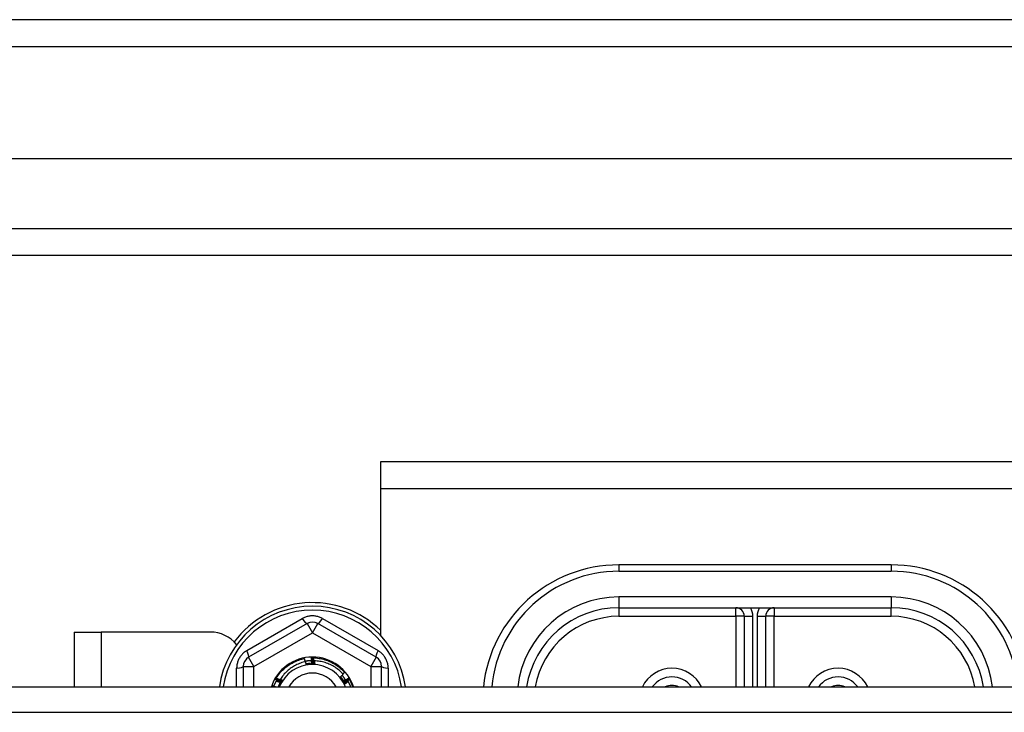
# Model space of a CAD drawing. Header units: inches. Extents: x 96 to 240, y 74 to 100.
# Tile 43 of 65: x 181.91 to 185.52, y 96.66 to 99.2. Entities that reach past the tile are written whole.
import ezdxf

# ---------------------------------------------------------------- set-up
doc = ezdxf.new("R2010")
doc.units = ezdxf.units.IN
doc.header["$MEASUREMENT"] = 0
doc.layers.add('Visible Edges(ANSI)', color=7, linetype='Continuous', lineweight=25)
doc.layers.add('Visible Tangent Edges(ANSI)', color=7, linetype='Continuous', lineweight=25)

msp = doc.modelspace()

# ---------------------------------------------------------------- linework, layer by layer
at = {"layer": 'Visible Edges(ANSI)'}
for p, q in [((240.0087, 99.202), (168.2067, 99.202)), ((239.399, 98.6902), (168.8163, 98.6902)), ((239.2105, 98.3358), (169.0048, 98.3358)), ((233.9827, 97.577), (183.2327, 97.577)), ((183.2327, 97.577), (183.2327, 97.478)), ((183.2327, 97.478), (183.2327, 96.94)), ((185.1077, 97.199), (184.1077, 97.199)), ((184.1077, 97.0415), (185.1077, 97.0415)), ((184.5683, 97.01), (184.5683, 96.7505)), ((184.647, 96.7505), (184.647, 97.01)), ((182.963, 96.9838), (182.7484, 96.86)), ((183.2169, 96.86), (183.0023, 96.9838)), ((182.1077, 96.952), (182.2067, 96.952)), ((182.1077, 96.952), (182.1077, 96.7505)), ((182.6077, 96.952), (182.2067, 96.952)), ((182.9797, 96.8575), (182.9801, 96.8575)), ((182.9848, 96.8575), (182.9852, 96.8575)), ((182.7287, 96.8259), (182.7287, 96.7505)), ((183.2366, 96.7505), (183.2366, 96.8259)), ((182.8469, 96.7779), (182.8471, 96.7783)), ((182.8495, 96.7823), (182.8497, 96.7827)), ((183.1154, 96.783), (183.1156, 96.7826)), ((183.118, 96.7786), (183.1182, 96.7782)), ((168.9738, 96.7505), (238.6077, 96.7505))]:
    msp.add_line(p, q, dxfattribs=at)
at = {"layer": 'Visible Edges(ANSI)', "flags": 128}
for points in [[(182.8497, 96.7827), (182.8526, 96.7873), (182.8557, 96.7918), (182.8589, 96.7962), (182.8623, 96.8004), (182.8658, 96.8046), (182.8695, 96.8086), (182.8733, 96.8125), (182.8772, 96.8163), (182.8813, 96.8199), (182.8855, 96.8234), (182.8898, 96.8267), (182.8942, 96.8299), (182.8987, 96.8329), (182.9033, 96.8357), (182.9081, 96.8384), (182.9129, 96.841), (182.9178, 96.8433), (182.9228, 96.8455), (182.9278, 96.8475), (182.933, 96.8493), (182.9382, 96.851), (182.9434, 96.8525), (182.9487, 96.8537), (182.954, 96.8548)], [(182.9562, 96.843), (182.9561, 96.8435), (182.956, 96.844), (182.9559, 96.8445), (182.9558, 96.845), (182.9557, 96.8455), (182.9557, 96.846), (182.9556, 96.8464), (182.9555, 96.8469), (182.9554, 96.8474), (182.9553, 96.8479), (182.9552, 96.8484), (182.9551, 96.8489), (182.955, 96.8494), (182.9549, 96.8499), (182.9548, 96.8504), (182.9548, 96.8509), (182.9547, 96.8514), (182.9546, 96.8519), (182.9545, 96.8524), (182.9544, 96.8529), (182.9543, 96.8534), (182.9542, 96.8538), (182.9541, 96.8543), (182.954, 96.8548)], [(182.9557, 96.8458), (182.9567, 96.846), (182.9577, 96.8462), (182.9587, 96.8463), (182.9597, 96.8464), (182.9607, 96.8466), (182.9617, 96.8467), (182.9627, 96.8468), (182.9637, 96.8469), (182.9647, 96.847), (182.9657, 96.8471), (182.9668, 96.8472), (182.9678, 96.8473), (182.9688, 96.8473), (182.9698, 96.8474), (182.9708, 96.8475), (182.9718, 96.8475), (182.9728, 96.8476), (182.9738, 96.8476), (182.9749, 96.8476), (182.9759, 96.8477), (182.9769, 96.8477), (182.9779, 96.8477), (182.9789, 96.8477), (182.9799, 96.8477)], [(182.9774, 96.8477), (182.9775, 96.8471), (182.9777, 96.8466), (182.9778, 96.8461), (182.9779, 96.8455), (182.9781, 96.845), (182.9782, 96.8445), (182.9783, 96.8439), (182.9784, 96.8434), (182.9786, 96.8429), (182.9787, 96.8423), (182.9788, 96.8418), (182.9789, 96.8413), (182.9791, 96.8407), (182.9792, 96.8402), (182.9793, 96.8397), (182.9794, 96.8391), (182.9796, 96.8386), (182.9797, 96.838), (182.9798, 96.8375), (182.9799, 96.837), (182.9801, 96.8364), (182.9802, 96.8359), (182.9803, 96.8354), (182.9804, 96.8348)], [(182.9804, 96.8348), (182.9804, 96.8358), (182.9803, 96.8367), (182.9803, 96.8377), (182.9803, 96.8386), (182.9802, 96.8395), (182.9802, 96.8405), (182.9801, 96.8414), (182.9801, 96.8424), (182.9801, 96.8433), (182.98, 96.8443), (182.98, 96.8452), (182.98, 96.8461), (182.98, 96.8471), (182.9799, 96.848), (182.9799, 96.849), (182.9799, 96.8499), (182.9798, 96.8509), (182.9798, 96.8518), (182.9798, 96.8527), (182.9798, 96.8537), (182.9798, 96.8546), (182.9797, 96.8556), (182.9797, 96.8565), (182.9797, 96.8575)], [(182.9801, 96.8575), (182.9803, 96.8575), (182.9805, 96.8575), (182.9807, 96.8575), (182.9809, 96.8575), (182.9811, 96.8575), (182.9813, 96.8575), (182.9815, 96.8575), (182.9817, 96.8575), (182.9819, 96.8575), (182.9821, 96.8575), (182.9823, 96.8575), (182.9825, 96.8575), (182.9827, 96.8575), (182.9829, 96.8575), (182.9831, 96.8575), (182.9833, 96.8575), (182.9835, 96.8575), (182.9837, 96.8575), (182.9838, 96.8575), (182.984, 96.8575), (182.9842, 96.8575), (182.9844, 96.8575), (182.9846, 96.8575), (182.9848, 96.8575)], [(182.9801, 96.8575), (182.9803, 96.8565), (182.9805, 96.8556), (182.9807, 96.8546), (182.9809, 96.8537), (182.9812, 96.8528), (182.9814, 96.8518), (182.9816, 96.8509), (182.9818, 96.8499), (182.982, 96.849), (182.9822, 96.8481), (182.9823, 96.8471), (182.9825, 96.8462), (182.9827, 96.8452), (182.9829, 96.8443), (182.9831, 96.8433), (182.9833, 96.8424), (182.9835, 96.8415), (182.9837, 96.8405), (182.9839, 96.8396), (182.9841, 96.8386), (182.9842, 96.8377), (182.9844, 96.8367), (182.9846, 96.8358), (182.9848, 96.8348)], [(182.9848, 96.8348), (182.9848, 96.8358), (182.9848, 96.8367), (182.9848, 96.8377), (182.9848, 96.8386), (182.9847, 96.8396), (182.9847, 96.8405), (182.9847, 96.8414), (182.9847, 96.8424), (182.9847, 96.8433), (182.9847, 96.8443), (182.9847, 96.8452), (182.9847, 96.8462), (182.9847, 96.8471), (182.9847, 96.848), (182.9847, 96.849), (182.9847, 96.8499), (182.9847, 96.8509), (182.9848, 96.8518), (182.9848, 96.8528), (182.9848, 96.8537), (182.9848, 96.8546), (182.9848, 96.8556), (182.9848, 96.8565), (182.9848, 96.8575)], [(182.9852, 96.8575), (182.9907, 96.8573), (182.9961, 96.8569), (183.0015, 96.8563), (183.0069, 96.8556), (183.0123, 96.8546), (183.0176, 96.8535), (183.0229, 96.8522), (183.0281, 96.8507), (183.0333, 96.849), (183.0384, 96.8472), (183.0434, 96.8451), (183.0484, 96.8429), (183.0533, 96.8405), (183.0581, 96.838), (183.0628, 96.8352), (183.0674, 96.8324), (183.0719, 96.8293), (183.0763, 96.8261), (183.0806, 96.8227), (183.0848, 96.8192), (183.0888, 96.8156), (183.0927, 96.8118), (183.0965, 96.8079), (183.1002, 96.8038)], [(182.9852, 96.8575), (182.9854, 96.8565), (182.9856, 96.8556), (182.9858, 96.8546), (182.9859, 96.8537), (182.9861, 96.8527), (182.9863, 96.8518), (182.9865, 96.8508), (182.9866, 96.8499), (182.9868, 96.8489), (182.987, 96.848), (182.9871, 96.847), (182.9873, 96.8461), (182.9875, 96.8451), (182.9876, 96.8442), (182.9878, 96.8433), (182.9879, 96.8423), (182.9881, 96.8414), (182.9882, 96.8404), (182.9884, 96.8394), (182.9886, 96.8385), (182.9887, 96.8375), (182.9889, 96.8366), (182.989, 96.8356), (182.9892, 96.8347)], [(182.9892, 96.8347), (182.9892, 96.8352), (182.9892, 96.8357), (182.9892, 96.8361), (182.9892, 96.8366), (182.9892, 96.8371), (182.9892, 96.8376), (182.9892, 96.8381), (182.9893, 96.8385), (182.9893, 96.839), (182.9893, 96.8395), (182.9893, 96.84), (182.9893, 96.8404), (182.9893, 96.8409), (182.9893, 96.8414), (182.9893, 96.8419), (182.9894, 96.8424), (182.9894, 96.8428), (182.9894, 96.8433), (182.9894, 96.8438), (182.9894, 96.8443), (182.9894, 96.8448), (182.9894, 96.8452), (182.9895, 96.8457), (182.9895, 96.8462)], [(183.0961, 96.7965), (183.0927, 96.8002), (183.0892, 96.8038), (183.0855, 96.8073), (183.0818, 96.8107), (183.0779, 96.8139), (183.0739, 96.817), (183.0698, 96.82), (183.0656, 96.8228), (183.0613, 96.8255), (183.057, 96.828), (183.0525, 96.8304), (183.048, 96.8326), (183.0434, 96.8346), (183.0387, 96.8365), (183.034, 96.8382), (183.0292, 96.8398), (183.0243, 96.8412), (183.0194, 96.8424), (183.0145, 96.8435), (183.0095, 96.8444), (183.0045, 96.8451), (182.9995, 96.8457), (182.9945, 96.846), (182.9895, 96.8462)], [(182.9895, 96.8462), (182.9896, 96.8457), (182.9896, 96.8452), (182.9897, 96.8446), (182.9898, 96.8441), (182.9899, 96.8436), (182.99, 96.8431), (182.99, 96.8425), (182.9901, 96.842), (182.9902, 96.8415), (182.9903, 96.841), (182.9904, 96.8404), (182.9904, 96.8399), (182.9905, 96.8394), (182.9906, 96.8389), (182.9907, 96.8384), (182.9908, 96.8378), (182.9908, 96.8373), (182.9909, 96.8368), (182.991, 96.8363), (182.9911, 96.8357), (182.9911, 96.8352), (182.9912, 96.8347), (182.9913, 96.8342), (182.9914, 96.8336)], [(182.9582, 96.8434), (182.9534, 96.8424), (182.9487, 96.8412), (182.944, 96.8398), (182.9394, 96.8383), (182.9349, 96.8366), (182.9304, 96.8348), (182.9259, 96.8328), (182.9215, 96.8307), (182.9172, 96.8284), (182.913, 96.826), (182.9089, 96.8234), (182.9048, 96.8207), (182.9009, 96.8178), (182.897, 96.8148), (182.8933, 96.8117), (182.8897, 96.8085), (182.8862, 96.8051), (182.8828, 96.8017), (182.8795, 96.7981), (182.8763, 96.7944), (182.8733, 96.7905), (182.8704, 96.7866), (182.8677, 96.7826), (182.865, 96.7785)], [(182.9599, 96.8319), (182.9598, 96.8324), (182.9598, 96.8329), (182.9597, 96.8334), (182.9596, 96.8339), (182.9596, 96.8343), (182.9595, 96.8348), (182.9594, 96.8353), (182.9593, 96.8358), (182.9593, 96.8362), (182.9592, 96.8367), (182.9591, 96.8372), (182.9591, 96.8377), (182.959, 96.8382), (182.9589, 96.8386), (182.9588, 96.8391), (182.9588, 96.8396), (182.9587, 96.8401), (182.9586, 96.8405), (182.9586, 96.841), (182.9585, 96.8415), (182.9584, 96.842), (182.9583, 96.8425), (182.9583, 96.8429), (182.9582, 96.8434)], [(182.976, 96.8367), (182.9753, 96.8366), (182.9746, 96.8366), (182.974, 96.8365), (182.9733, 96.8365), (182.9726, 96.8364), (182.9719, 96.8364), (182.9712, 96.8363), (182.9705, 96.8363), (182.9698, 96.8362), (182.9691, 96.8361), (182.9684, 96.8361), (182.9677, 96.836), (182.967, 96.8359), (182.9664, 96.8358), (182.9657, 96.8357), (182.965, 96.8357), (182.9643, 96.8356), (182.9636, 96.8355), (182.9629, 96.8354), (182.9622, 96.8353), (182.9615, 96.8352), (182.9609, 96.835), (182.9602, 96.8349), (182.9595, 96.8348)], [(182.9914, 96.8336), (182.99, 96.8337), (182.9887, 96.8338), (182.9874, 96.8338), (182.9861, 96.8339), (182.9848, 96.8339), (182.9835, 96.8339), (182.9822, 96.8339), (182.9808, 96.8339), (182.9795, 96.8339), (182.9782, 96.8338), (182.9769, 96.8338), (182.9756, 96.8337), (182.9743, 96.8337), (182.973, 96.8336), (182.9716, 96.8335), (182.9703, 96.8333), (182.969, 96.8332), (182.9677, 96.8331), (182.9664, 96.8329), (182.9651, 96.8327), (182.9638, 96.8326), (182.9625, 96.8324), (182.9612, 96.8322), (182.9599, 96.8319)], [(182.9914, 96.8336), (182.99, 96.8336), (182.9887, 96.8335), (182.9874, 96.8334), (182.9861, 96.8333), (182.9848, 96.8333), (182.9835, 96.8332), (182.9822, 96.8331), (182.9809, 96.8331), (182.9796, 96.833), (182.9783, 96.8329), (182.9769, 96.8329), (182.9756, 96.8328), (182.9743, 96.8327), (182.973, 96.8327), (182.9717, 96.8326), (182.9704, 96.8325), (182.9691, 96.8324), (182.9678, 96.8324), (182.9664, 96.8323), (182.9651, 96.8322), (182.9638, 96.8322), (182.9625, 96.8321), (182.9612, 96.832), (182.9599, 96.8319)], [(182.9623, 96.8353), (182.9623, 96.8352), (182.9624, 96.8351), (182.9624, 96.835), (182.9624, 96.835), (182.9624, 96.8349), (182.9625, 96.8348), (182.9625, 96.8347), (182.9625, 96.8346), (182.9626, 96.8346), (182.9626, 96.8345), (182.9626, 96.8344), (182.9626, 96.8343), (182.9627, 96.8343), (182.9627, 96.8342), (182.9627, 96.8341), (182.9628, 96.834), (182.9628, 96.8339), (182.9628, 96.8339), (182.9629, 96.8338), (182.9629, 96.8337), (182.9629, 96.8336), (182.9629, 96.8335), (182.963, 96.8335), (182.963, 96.8334)], [(182.963, 96.8334), (182.963, 96.8335), (182.963, 96.8336), (182.963, 96.8336), (182.9629, 96.8337), (182.9629, 96.8338), (182.9629, 96.8339), (182.9629, 96.834), (182.9629, 96.834), (182.9629, 96.8341), (182.9629, 96.8342), (182.9628, 96.8343), (182.9628, 96.8344), (182.9628, 96.8344), (182.9628, 96.8345), (182.9628, 96.8346), (182.9628, 96.8347), (182.9628, 96.8348), (182.9627, 96.8348), (182.9627, 96.8349), (182.9627, 96.835), (182.9627, 96.8351), (182.9627, 96.8352), (182.9627, 96.8352), (182.9627, 96.8353)], [(182.9667, 96.8359), (182.9667, 96.8358), (182.9668, 96.8357), (182.9668, 96.8356), (182.9668, 96.8356), (182.9668, 96.8355), (182.9669, 96.8354), (182.9669, 96.8353), (182.9669, 96.8352), (182.9669, 96.8352), (182.967, 96.8351), (182.967, 96.835), (182.967, 96.8349), (182.967, 96.8348), (182.9671, 96.8348), (182.9671, 96.8347), (182.9671, 96.8346), (182.9671, 96.8345), (182.9672, 96.8344), (182.9672, 96.8344), (182.9672, 96.8343), (182.9673, 96.8342), (182.9673, 96.8341), (182.9673, 96.834), (182.9673, 96.834)], [(182.9673, 96.834), (182.9673, 96.834), (182.9673, 96.8341), (182.9673, 96.8342), (182.9673, 96.8343), (182.9673, 96.8344), (182.9673, 96.8345), (182.9673, 96.8345), (182.9672, 96.8346), (182.9672, 96.8347), (182.9672, 96.8348), (182.9672, 96.8349), (182.9672, 96.8349), (182.9672, 96.835), (182.9672, 96.8351), (182.9672, 96.8352), (182.9671, 96.8353), (182.9671, 96.8353), (182.9671, 96.8354), (182.9671, 96.8355), (182.9671, 96.8356), (182.9671, 96.8357), (182.9671, 96.8358), (182.9671, 96.8358), (182.9671, 96.8359)], [(182.9711, 96.8363), (182.9711, 96.8362), (182.9712, 96.8362), (182.9712, 96.8361), (182.9712, 96.836), (182.9712, 96.8359), (182.9713, 96.8358), (182.9713, 96.8358), (182.9713, 96.8357), (182.9713, 96.8356), (182.9714, 96.8355), (182.9714, 96.8354), (182.9714, 96.8354), (182.9714, 96.8353), (182.9714, 96.8352), (182.9715, 96.8351), (182.9715, 96.835), (182.9715, 96.835), (182.9715, 96.8349), (182.9716, 96.8348), (182.9716, 96.8347), (182.9716, 96.8346), (182.9716, 96.8346), (182.9717, 96.8345), (182.9717, 96.8344)], [(182.9717, 96.8344), (182.9717, 96.8345), (182.9717, 96.8346), (182.9717, 96.8346), (182.9716, 96.8347), (182.9716, 96.8348), (182.9716, 96.8349), (182.9716, 96.835), (182.9716, 96.8351), (182.9716, 96.8351), (182.9716, 96.8352), (182.9716, 96.8353), (182.9716, 96.8354), (182.9716, 96.8355), (182.9716, 96.8355), (182.9715, 96.8356), (182.9715, 96.8357), (182.9715, 96.8358), (182.9715, 96.8359), (182.9715, 96.8359), (182.9715, 96.836), (182.9715, 96.8361), (182.9715, 96.8362), (182.9715, 96.8363), (182.9715, 96.8364)], [(182.9755, 96.8366), (182.9756, 96.8366), (182.9756, 96.8365), (182.9756, 96.8364), (182.9756, 96.8363), (182.9756, 96.8362), (182.9757, 96.8361), (182.9757, 96.8361), (182.9757, 96.836), (182.9757, 96.8359), (182.9758, 96.8358), (182.9758, 96.8357), (182.9758, 96.8357), (182.9758, 96.8356), (182.9758, 96.8355), (182.9759, 96.8354), (182.9759, 96.8353), (182.9759, 96.8353), (182.9759, 96.8352), (182.9759, 96.8351), (182.976, 96.835), (182.976, 96.8349), (182.976, 96.8348), (182.976, 96.8348), (182.9761, 96.8347)], [(182.9761, 96.8347), (182.976, 96.8348), (182.976, 96.8349), (182.976, 96.8349), (182.976, 96.835), (182.976, 96.8351), (182.976, 96.8352), (182.976, 96.8353), (182.976, 96.8353), (182.976, 96.8354), (182.976, 96.8355), (182.976, 96.8356), (182.976, 96.8357), (182.976, 96.8358), (182.976, 96.8358), (182.976, 96.8359), (182.9759, 96.836), (182.9759, 96.8361), (182.9759, 96.8362), (182.9759, 96.8362), (182.9759, 96.8363), (182.9759, 96.8364), (182.9759, 96.8365), (182.9759, 96.8366), (182.9759, 96.8367)], [(182.841, 96.7527), (182.8414, 96.7537), (182.8418, 96.7546), (182.8422, 96.7556), (182.8426, 96.7566), (182.843, 96.7575), (182.8434, 96.7585), (182.8438, 96.7594), (182.8442, 96.7604), (182.8447, 96.7613), (182.8451, 96.7623), (182.8455, 96.7632), (182.846, 96.7641), (182.8465, 96.7651), (182.8469, 96.766), (182.8474, 96.7669), (182.8479, 96.7678), (182.8484, 96.7688), (182.8488, 96.7697), (182.8493, 96.7706), (182.8498, 96.7715), (182.8504, 96.7724), (182.8509, 96.7733), (182.8514, 96.7742), (182.8519, 96.7751)], [(182.8668, 96.7671), (182.866, 96.7675), (182.8652, 96.768), (182.8643, 96.7684), (182.8635, 96.7689), (182.8627, 96.7693), (182.8618, 96.7698), (182.861, 96.7702), (182.8602, 96.7706), (182.8593, 96.7711), (182.8585, 96.7715), (182.8577, 96.772), (182.8569, 96.7724), (182.856, 96.7729), (182.8552, 96.7733), (182.8544, 96.7738), (182.8535, 96.7742), (182.8527, 96.7747), (182.8519, 96.7752), (182.8511, 96.7756), (182.8502, 96.7761), (182.8494, 96.7765), (182.8486, 96.777), (182.8478, 96.7775), (182.8469, 96.7779)], [(182.8471, 96.7783), (182.8472, 96.7784), (182.8473, 96.7786), (182.8474, 96.7788), (182.8475, 96.779), (182.8476, 96.7791), (182.8477, 96.7793), (182.8478, 96.7795), (182.8479, 96.7796), (182.848, 96.7798), (182.8481, 96.78), (182.8482, 96.7801), (182.8483, 96.7803), (182.8484, 96.7805), (182.8485, 96.7807), (182.8486, 96.7808), (182.8487, 96.781), (182.8488, 96.7812), (182.8489, 96.7813), (182.849, 96.7815), (182.8491, 96.7817), (182.8492, 96.7818), (182.8493, 96.782), (182.8494, 96.7822), (182.8495, 96.7823)], [(182.8471, 96.7783), (182.8481, 96.778), (182.849, 96.7777), (182.8499, 96.7774), (182.8508, 96.7771), (182.8517, 96.7768), (182.8526, 96.7765), (182.8536, 96.7762), (182.8545, 96.7759), (182.8554, 96.7756), (182.8563, 96.7753), (182.8572, 96.775), (182.8581, 96.7747), (182.859, 96.7744), (182.8599, 96.774), (182.8609, 96.7737), (182.8618, 96.7734), (182.8627, 96.7731), (182.8636, 96.7728), (182.8645, 96.7725), (182.8654, 96.7722), (182.8663, 96.7718), (182.8672, 96.7715), (182.8681, 96.7712), (182.869, 96.7709)], [(182.869, 96.7709), (182.8682, 96.7714), (182.8674, 96.7718), (182.8666, 96.7723), (182.8658, 96.7728), (182.8649, 96.7732), (182.8641, 96.7737), (182.8633, 96.7742), (182.8625, 96.7746), (182.8617, 96.7751), (182.8609, 96.7756), (182.8601, 96.7761), (182.8592, 96.7765), (182.8584, 96.777), (182.8576, 96.7775), (182.8568, 96.778), (182.856, 96.7785), (182.8552, 96.7789), (182.8544, 96.7794), (182.8536, 96.7799), (182.8527, 96.7804), (182.8519, 96.7809), (182.8511, 96.7814), (182.8503, 96.7819), (182.8495, 96.7823)], [(182.8497, 96.7827), (182.8506, 96.7824), (182.8515, 96.782), (182.8524, 96.7817), (182.8534, 96.7814), (182.8543, 96.7811), (182.8552, 96.7807), (182.8561, 96.7804), (182.857, 96.7801), (182.8579, 96.7797), (182.8588, 96.7794), (182.8597, 96.7791), (182.8606, 96.7787), (182.8615, 96.7784), (182.8624, 96.778), (182.8633, 96.7777), (182.8642, 96.7774), (182.8651, 96.777), (182.866, 96.7767), (182.8669, 96.7763), (182.8678, 96.776), (182.8687, 96.7756), (182.8696, 96.7753), (182.8705, 96.7749), (182.8714, 96.7746)], [(182.873, 96.7753), (182.8723, 96.7744), (182.8717, 96.7734), (182.8711, 96.7724), (182.8704, 96.7714), (182.8698, 96.7704), (182.8692, 96.7694), (182.8686, 96.7684), (182.8681, 96.7674), (182.8675, 96.7663), (182.8669, 96.7653), (182.8663, 96.7643), (182.8658, 96.7632), (182.8653, 96.7622), (182.8647, 96.7612), (182.8642, 96.7601), (182.8637, 96.7591), (182.8632, 96.758), (182.8627, 96.7569), (182.8622, 96.7559), (182.8617, 96.7548), (182.8613, 96.7537), (182.8608, 96.7526), (182.8604, 96.7515), (182.8599, 96.7505)], [(182.873, 96.7753), (182.8725, 96.7743), (182.8719, 96.7733), (182.8714, 96.7722), (182.8709, 96.7712), (182.8704, 96.7702), (182.8698, 96.7691), (182.8693, 96.7681), (182.8688, 96.7671), (182.8683, 96.766), (182.8677, 96.765), (182.8672, 96.7639), (182.8667, 96.7629), (182.8661, 96.7619), (182.8656, 96.7608), (182.8651, 96.7598), (182.8646, 96.7587), (182.864, 96.7577), (182.8635, 96.7567), (182.863, 96.7556), (182.8624, 96.7546), (182.8619, 96.7536), (182.8614, 96.7525), (182.8609, 96.7515), (182.8603, 96.7505)], [(182.865, 96.7785), (182.8654, 96.7784), (182.8657, 96.7782), (182.866, 96.7781), (182.8664, 96.778), (182.8667, 96.7778), (182.867, 96.7777), (182.8674, 96.7776), (182.8677, 96.7775), (182.868, 96.7773), (182.8684, 96.7772), (182.8687, 96.7771), (182.869, 96.7769), (182.8694, 96.7768), (182.8697, 96.7767), (182.87, 96.7765), (182.8703, 96.7764), (182.8707, 96.7763), (182.871, 96.7761), (182.8713, 96.776), (182.8717, 96.7759), (182.872, 96.7757), (182.8723, 96.7756), (182.8727, 96.7755), (182.873, 96.7753)], [(182.8714, 96.7746), (182.8711, 96.7747), (182.8708, 96.7749), (182.8706, 96.7751), (182.8703, 96.7752), (182.8701, 96.7754), (182.8698, 96.7756), (182.8695, 96.7757), (182.8693, 96.7759), (182.869, 96.776), (182.8687, 96.7762), (182.8685, 96.7764), (182.8682, 96.7765), (182.8679, 96.7767), (182.8677, 96.7769), (182.8674, 96.777), (182.8672, 96.7772), (182.8669, 96.7773), (182.8666, 96.7775), (182.8664, 96.7777), (182.8661, 96.7778), (182.8658, 96.778), (182.8656, 96.7782), (182.8653, 96.7783), (182.865, 96.7785)], [(183.0838, 96.7867), (183.0843, 96.7871), (183.0849, 96.7875), (183.0854, 96.7879), (183.0859, 96.7883), (183.0864, 96.7887), (183.0869, 96.7891), (183.0874, 96.7895), (183.0879, 96.7899), (183.0885, 96.7903), (183.089, 96.7907), (183.0895, 96.7911), (183.09, 96.7915), (183.0905, 96.792), (183.091, 96.7924), (183.0915, 96.7928), (183.092, 96.7932), (183.0925, 96.7936), (183.093, 96.794), (183.0935, 96.7944), (183.0941, 96.7948), (183.0946, 96.7952), (183.0951, 96.7957), (183.0956, 96.7961), (183.0961, 96.7965)], [(183.101, 96.7603), (183.1003, 96.7614), (183.0996, 96.7625), (183.0989, 96.7636), (183.0982, 96.7647), (183.0974, 96.7658), (183.0967, 96.7669), (183.096, 96.768), (183.0953, 96.7691), (183.0946, 96.7702), (183.0939, 96.7713), (183.0931, 96.7724), (183.0924, 96.7735), (183.0917, 96.7746), (183.091, 96.7757), (183.0903, 96.7768), (183.0896, 96.7779), (183.0888, 96.779), (183.0881, 96.7801), (183.0874, 96.7812), (183.0867, 96.7823), (183.086, 96.7834), (183.0853, 96.7845), (183.0846, 96.7856), (183.0838, 96.7867)], [(183.101, 96.7603), (183.1004, 96.7614), (183.0998, 96.7626), (183.0992, 96.7638), (183.0986, 96.7649), (183.098, 96.7661), (183.0973, 96.7672), (183.0967, 96.7684), (183.096, 96.7695), (183.0953, 96.7706), (183.0946, 96.7718), (183.0939, 96.7729), (183.0932, 96.774), (183.0925, 96.7751), (183.0918, 96.7762), (183.091, 96.7773), (183.0903, 96.7783), (183.0895, 96.7794), (183.0887, 96.7805), (183.0879, 96.7815), (183.0871, 96.7826), (183.0863, 96.7836), (183.0855, 96.7846), (183.0847, 96.7857), (183.0838, 96.7867)], [(183.0956, 96.7757), (183.0952, 96.7762), (183.0948, 96.7768), (183.0945, 96.7773), (183.0941, 96.7779), (183.0937, 96.7784), (183.0934, 96.779), (183.093, 96.7795), (183.0926, 96.7801), (183.0922, 96.7806), (183.0918, 96.7811), (183.0914, 96.7817), (183.091, 96.7822), (183.0906, 96.7827), (183.0902, 96.7833), (183.0898, 96.7838), (183.0894, 96.7843), (183.089, 96.7848), (183.0886, 96.7854), (183.0882, 96.7859), (183.0878, 96.7864), (183.0874, 96.7869), (183.087, 96.7874), (183.0865, 96.7879), (183.0861, 96.7885)], [(183.0875, 96.7868), (183.0874, 96.7868), (183.0873, 96.7867), (183.0873, 96.7866), (183.0872, 96.7866), (183.0872, 96.7865), (183.0871, 96.7864), (183.0871, 96.7864), (183.087, 96.7863), (183.087, 96.7862), (183.0869, 96.7862), (183.0869, 96.7861), (183.0868, 96.7861), (183.0868, 96.786), (183.0867, 96.7859), (183.0867, 96.7859), (183.0866, 96.7858), (183.0865, 96.7857), (183.0865, 96.7857), (183.0864, 96.7856), (183.0864, 96.7855), (183.0863, 96.7855), (183.0863, 96.7854), (183.0862, 96.7853), (183.0862, 96.7853)], [(183.0862, 96.7853), (183.0862, 96.7853), (183.0863, 96.7854), (183.0864, 96.7854), (183.0864, 96.7855), (183.0865, 96.7855), (183.0866, 96.7856), (183.0866, 96.7857), (183.0867, 96.7857), (183.0867, 96.7858), (183.0868, 96.7858), (183.0869, 96.7859), (183.0869, 96.7859), (183.087, 96.786), (183.0871, 96.786), (183.0871, 96.7861), (183.0872, 96.7861), (183.0872, 96.7862), (183.0873, 96.7862), (183.0874, 96.7863), (183.0874, 96.7863), (183.0875, 96.7864), (183.0876, 96.7864), (183.0876, 96.7865), (183.0877, 96.7866)], [(183.0902, 96.7833), (183.0901, 96.7833), (183.0901, 96.7832), (183.09, 96.7831), (183.09, 96.7831), (183.0899, 96.783), (183.0899, 96.783), (183.0898, 96.7829), (183.0897, 96.7828), (183.0897, 96.7828), (183.0896, 96.7827), (183.0896, 96.7826), (183.0895, 96.7826), (183.0895, 96.7825), (183.0894, 96.7825), (183.0894, 96.7824), (183.0893, 96.7823), (183.0892, 96.7823), (183.0892, 96.7822), (183.0891, 96.7821), (183.0891, 96.7821), (183.089, 96.782), (183.089, 96.782), (183.0889, 96.7819), (183.0889, 96.7818)], [(183.0889, 96.7818), (183.0889, 96.7819), (183.089, 96.7819), (183.0891, 96.782), (183.0891, 96.782), (183.0892, 96.7821), (183.0892, 96.7821), (183.0893, 96.7822), (183.0894, 96.7822), (183.0894, 96.7823), (183.0895, 96.7823), (183.0896, 96.7824), (183.0896, 96.7824), (183.0897, 96.7825), (183.0898, 96.7825), (183.0898, 96.7826), (183.0899, 96.7826), (183.09, 96.7827), (183.09, 96.7827), (183.0901, 96.7828), (183.0901, 96.7828), (183.0902, 96.7829), (183.0903, 96.783), (183.0903, 96.783), (183.0904, 96.7831)], [(183.0928, 96.7798), (183.0928, 96.7797), (183.0927, 96.7796), (183.0926, 96.7796), (183.0926, 96.7795), (183.0925, 96.7794), (183.0925, 96.7794), (183.0924, 96.7793), (183.0923, 96.7793), (183.0923, 96.7792), (183.0922, 96.7791), (183.0922, 96.7791), (183.0921, 96.779), (183.0921, 96.779), (183.092, 96.7789), (183.0919, 96.7788), (183.0919, 96.7788), (183.0918, 96.7787), (183.0918, 96.7787), (183.0917, 96.7786), (183.0917, 96.7785), (183.0916, 96.7785), (183.0915, 96.7784), (183.0915, 96.7783), (183.0914, 96.7783)], [(183.0914, 96.7783), (183.0915, 96.7783), (183.0916, 96.7784), (183.0916, 96.7784), (183.0917, 96.7785), (183.0918, 96.7785), (183.0918, 96.7786), (183.0919, 96.7786), (183.092, 96.7787), (183.092, 96.7787), (183.0921, 96.7788), (183.0922, 96.7788), (183.0922, 96.7789), (183.0923, 96.7789), (183.0924, 96.779), (183.0924, 96.779), (183.0925, 96.7791), (183.0926, 96.7791), (183.0926, 96.7792), (183.0927, 96.7792), (183.0927, 96.7793), (183.0928, 96.7793), (183.0929, 96.7794), (183.0929, 96.7794), (183.093, 96.7795)], [(183.0919, 96.7931), (183.0924, 96.7924), (183.093, 96.7917), (183.0935, 96.791), (183.094, 96.7903), (183.0945, 96.7896), (183.0951, 96.7889), (183.0956, 96.7882), (183.0961, 96.7875), (183.0966, 96.7867), (183.0971, 96.786), (183.0976, 96.7853), (183.0981, 96.7846), (183.0986, 96.7839), (183.099, 96.7831), (183.0995, 96.7824), (183.1, 96.7817), (183.1005, 96.7809), (183.1009, 96.7802), (183.1014, 96.7794), (183.1018, 96.7787), (183.1023, 96.778), (183.1027, 96.7772), (183.1032, 96.7765), (183.1036, 96.7757)], [(183.0953, 96.7761), (183.0952, 96.776), (183.0952, 96.776), (183.0951, 96.7759), (183.0951, 96.7758), (183.095, 96.7758), (183.095, 96.7757), (183.0949, 96.7757), (183.0948, 96.7756), (183.0948, 96.7756), (183.0947, 96.7755), (183.0947, 96.7754), (183.0946, 96.7754), (183.0945, 96.7753), (183.0945, 96.7753), (183.0944, 96.7752), (183.0944, 96.7751), (183.0943, 96.7751), (183.0942, 96.775), (183.0942, 96.775), (183.0941, 96.7749), (183.0941, 96.7748), (183.094, 96.7748), (183.0939, 96.7747), (183.0939, 96.7747)], [(183.0939, 96.7747), (183.094, 96.7747), (183.094, 96.7748), (183.0941, 96.7748), (183.0942, 96.7749), (183.0942, 96.7749), (183.0943, 96.7749), (183.0944, 96.775), (183.0944, 96.775), (183.0945, 96.7751), (183.0946, 96.7751), (183.0946, 96.7752), (183.0947, 96.7752), (183.0948, 96.7753), (183.0948, 96.7753), (183.0949, 96.7754), (183.095, 96.7754), (183.095, 96.7755), (183.0951, 96.7755), (183.0952, 96.7756), (183.0952, 96.7756), (183.0953, 96.7756), (183.0954, 96.7757), (183.0954, 96.7757), (183.0955, 96.7758)], [(183.0941, 96.7987), (183.0944, 96.7989), (183.0946, 96.7991), (183.0949, 96.7993), (183.0951, 96.7995), (183.0954, 96.7997), (183.0956, 96.7999), (183.0959, 96.8002), (183.0961, 96.8004), (183.0964, 96.8006), (183.0966, 96.8008), (183.0969, 96.801), (183.0971, 96.8012), (183.0974, 96.8015), (183.0977, 96.8017), (183.0979, 96.8019), (183.0982, 96.8021), (183.0984, 96.8023), (183.0987, 96.8025), (183.0989, 96.8028), (183.0992, 96.803), (183.0994, 96.8032), (183.0997, 96.8034), (183.0999, 96.8036), (183.1002, 96.8038)], [(183.0962, 96.771), (183.097, 96.7715), (183.0978, 96.772), (183.0986, 96.7725), (183.0994, 96.773), (183.1002, 96.7735), (183.101, 96.774), (183.1018, 96.7745), (183.1026, 96.775), (183.1034, 96.7755), (183.1042, 96.776), (183.105, 96.7766), (183.1058, 96.7771), (183.1066, 96.7776), (183.1074, 96.7781), (183.1082, 96.7786), (183.109, 96.7791), (183.1098, 96.7795), (183.1106, 96.78), (183.1114, 96.7805), (183.1122, 96.781), (183.113, 96.7815), (183.1138, 96.782), (183.1146, 96.7825), (183.1154, 96.783)], [(183.1028, 96.7771), (183.1025, 96.7769), (183.1022, 96.7766), (183.1019, 96.7764), (183.1017, 96.7761), (183.1014, 96.7758), (183.1011, 96.7756), (183.1009, 96.7753), (183.1006, 96.7751), (183.1003, 96.7748), (183.1, 96.7746), (183.0998, 96.7743), (183.0995, 96.774), (183.0992, 96.7738), (183.099, 96.7735), (183.0987, 96.7733), (183.0984, 96.773), (183.0981, 96.7728), (183.0979, 96.7725), (183.0976, 96.7722), (183.0973, 96.772), (183.097, 96.7717), (183.0968, 96.7715), (183.0965, 96.7712), (183.0962, 96.771)], [(183.1156, 96.7826), (183.1149, 96.782), (183.1142, 96.7813), (183.1135, 96.7807), (183.1128, 96.78), (183.1121, 96.7794), (183.1114, 96.7787), (183.1106, 96.7781), (183.1099, 96.7774), (183.1092, 96.7768), (183.1085, 96.7761), (183.1078, 96.7755), (183.1071, 96.7749), (183.1064, 96.7742), (183.1056, 96.7736), (183.1049, 96.7729), (183.1042, 96.7723), (183.1035, 96.7716), (183.1028, 96.771), (183.102, 96.7704), (183.1013, 96.7697), (183.1006, 96.7691), (183.0999, 96.7685), (183.0992, 96.7678), (183.0984, 96.7672)], [(183.0984, 96.7672), (183.0992, 96.7677), (183.1, 96.7682), (183.1009, 96.7686), (183.1017, 96.7691), (183.1025, 96.7696), (183.1033, 96.7701), (183.1041, 96.7706), (183.1049, 96.7711), (183.1057, 96.7715), (183.1065, 96.772), (183.1073, 96.7725), (183.1082, 96.773), (183.109, 96.7734), (183.1098, 96.7739), (183.1106, 96.7744), (183.1114, 96.7749), (183.1122, 96.7753), (183.1131, 96.7758), (183.1139, 96.7763), (183.1147, 96.7767), (183.1155, 96.7772), (183.1163, 96.7777), (183.1172, 96.7781), (183.118, 96.7786)], [(183.1182, 96.7782), (183.1175, 96.7776), (183.1167, 96.777), (183.116, 96.7763), (183.1153, 96.7757), (183.1145, 96.7751), (183.1138, 96.7745), (183.1131, 96.7738), (183.1123, 96.7732), (183.1116, 96.7726), (183.1109, 96.772), (183.1101, 96.7713), (183.1094, 96.7707), (183.1087, 96.7701), (183.1079, 96.7695), (183.1072, 96.7689), (183.1065, 96.7682), (183.1057, 96.7676), (183.105, 96.767), (183.1042, 96.7664), (183.1035, 96.7658), (183.1027, 96.7652), (183.102, 96.7646), (183.1013, 96.764), (183.1005, 96.7633)], [(183.1156, 96.7826), (183.1157, 96.7825), (183.1158, 96.7823), (183.1159, 96.7821), (183.116, 96.782), (183.1161, 96.7818), (183.1162, 96.7816), (183.1163, 96.7815), (183.1164, 96.7813), (183.1165, 96.7811), (183.1166, 96.781), (183.1167, 96.7808), (183.1168, 96.7806), (183.1169, 96.7805), (183.117, 96.7803), (183.1171, 96.7801), (183.1172, 96.7799), (183.1173, 96.7798), (183.1174, 96.7796), (183.1175, 96.7794), (183.1176, 96.7793), (183.1177, 96.7791), (183.1178, 96.7789), (183.1179, 96.7788), (183.118, 96.7786)], [(183.1182, 96.7782), (183.1188, 96.7771), (183.1194, 96.776), (183.12, 96.7749), (183.1206, 96.7738), (183.1212, 96.7726), (183.1218, 96.7715), (183.1223, 96.7704), (183.1229, 96.7692), (183.1234, 96.7681), (183.1239, 96.767), (183.1245, 96.7658), (183.125, 96.7646), (183.1255, 96.7635), (183.126, 96.7623), (183.1265, 96.7611), (183.1269, 96.76), (183.1274, 96.7588), (183.1279, 96.7576), (183.1283, 96.7564), (183.1288, 96.7552), (183.1292, 96.7541), (183.1296, 96.7529), (183.13, 96.7517), (183.1304, 96.7505)], [(182.8349, 96.7505), (182.8349, 96.7506), (182.835, 96.7508), (182.8351, 96.751), (182.8351, 96.7511), (182.8352, 96.7513), (182.8352, 96.7514), (182.8353, 96.7516), (182.8353, 96.7518), (182.8354, 96.7519), (182.8354, 96.7521), (182.8355, 96.7523), (182.8356, 96.7524), (182.8356, 96.7526), (182.8357, 96.7528), (182.8357, 96.7529), (182.8358, 96.7531), (182.8358, 96.7533), (182.8359, 96.7534), (182.836, 96.7536), (182.836, 96.7538), (182.8361, 96.7539), (182.8361, 96.7541), (182.8362, 96.7542), (182.8362, 96.7544)], [(182.8471, 96.7505), (182.8467, 96.7506), (182.8462, 96.7508), (182.8458, 96.751), (182.8453, 96.7511), (182.8449, 96.7513), (182.8444, 96.7515), (182.844, 96.7516), (182.8435, 96.7518), (182.843, 96.752), (182.8426, 96.7521), (182.8421, 96.7523), (182.8417, 96.7525), (182.8412, 96.7526), (182.8408, 96.7528), (182.8403, 96.7529), (182.8399, 96.7531), (182.8394, 96.7533), (182.839, 96.7534), (182.8385, 96.7536), (182.8381, 96.7538), (182.8376, 96.7539), (182.8372, 96.7541), (182.8367, 96.7542), (182.8362, 96.7544)], [(182.8502, 96.7722), (182.8509, 96.772), (182.8516, 96.7718), (182.8523, 96.7716), (182.853, 96.7714), (182.8537, 96.7712), (182.8544, 96.7709), (182.8551, 96.7707), (182.8558, 96.7705), (182.8565, 96.7703), (182.8572, 96.7701), (182.8578, 96.7699), (182.8585, 96.7697), (182.8592, 96.7695), (182.8599, 96.7693), (182.8606, 96.7691), (182.8613, 96.7688), (182.862, 96.7686), (182.8627, 96.7684), (182.8634, 96.7682), (182.8641, 96.768), (182.8648, 96.7678), (182.8655, 96.7675), (182.8661, 96.7673), (182.8668, 96.7671)], [(182.863, 96.7642), (182.8628, 96.7637), (182.8625, 96.7631), (182.8622, 96.7626), (182.8619, 96.762), (182.8616, 96.7614), (182.8613, 96.7609), (182.8611, 96.7603), (182.8608, 96.7597), (182.8605, 96.7592), (182.8603, 96.7586), (182.86, 96.758), (182.8597, 96.7574), (182.8595, 96.7569), (182.8592, 96.7563), (182.859, 96.7557), (182.8587, 96.7551), (182.8585, 96.7545), (182.8582, 96.754), (182.858, 96.7534), (182.8578, 96.7528), (182.8575, 96.7522), (182.8573, 96.7516), (182.8571, 96.751), (182.8568, 96.7505)], [(182.8573, 96.7517), (182.8574, 96.7517), (182.8575, 96.7517), (182.8576, 96.7516), (182.8576, 96.7516), (182.8577, 96.7516), (182.8578, 96.7516), (182.8579, 96.7516), (182.858, 96.7516), (182.8581, 96.7516), (182.8581, 96.7515), (182.8582, 96.7515), (182.8583, 96.7515), (182.8584, 96.7515), (182.8585, 96.7515), (182.8585, 96.7515), (182.8586, 96.7515), (182.8587, 96.7514), (182.8588, 96.7514), (182.8589, 96.7514), (182.859, 96.7514), (182.859, 96.7514), (182.8591, 96.7514), (182.8592, 96.7514), (182.8593, 96.7513)], [(182.8593, 96.7513), (182.8592, 96.7514), (182.8591, 96.7514), (182.8591, 96.7514), (182.859, 96.7515), (182.8589, 96.7515), (182.8588, 96.7515), (182.8587, 96.7515), (182.8587, 96.7516), (182.8586, 96.7516), (182.8585, 96.7516), (182.8584, 96.7516), (182.8584, 96.7517), (182.8583, 96.7517), (182.8582, 96.7517), (182.8581, 96.7518), (182.8581, 96.7518), (182.858, 96.7518), (182.8579, 96.7518), (182.8578, 96.7519), (182.8577, 96.7519), (182.8577, 96.7519), (182.8576, 96.752), (182.8575, 96.752), (182.8574, 96.752)], [(182.859, 96.7558), (182.8591, 96.7558), (182.8592, 96.7558), (182.8593, 96.7557), (182.8593, 96.7557), (182.8594, 96.7557), (182.8595, 96.7557), (182.8596, 96.7557), (182.8597, 96.7556), (182.8598, 96.7556), (182.8598, 96.7556), (182.8599, 96.7556), (182.86, 96.7556), (182.8601, 96.7556), (182.8602, 96.7555), (182.8602, 96.7555), (182.8603, 96.7555), (182.8604, 96.7555), (182.8605, 96.7555), (182.8606, 96.7555), (182.8607, 96.7554), (182.8607, 96.7554), (182.8608, 96.7554), (182.8609, 96.7554), (182.861, 96.7554)], [(182.861, 96.7554), (182.8609, 96.7554), (182.8608, 96.7554), (182.8608, 96.7555), (182.8607, 96.7555), (182.8606, 96.7555), (182.8605, 96.7556), (182.8604, 96.7556), (182.8604, 96.7556), (182.8603, 96.7556), (182.8602, 96.7557), (182.8601, 96.7557), (182.8601, 96.7557), (182.86, 96.7558), (182.8599, 96.7558), (182.8598, 96.7558), (182.8598, 96.7559), (182.8597, 96.7559), (182.8596, 96.7559), (182.8595, 96.756), (182.8595, 96.756), (182.8594, 96.756), (182.8593, 96.756), (182.8592, 96.7561), (182.8592, 96.7561)], [(182.8609, 96.7598), (182.8609, 96.7598), (182.861, 96.7598), (182.8611, 96.7598), (182.8612, 96.7597), (182.8613, 96.7597), (182.8613, 96.7597), (182.8614, 96.7597), (182.8615, 96.7597), (182.8616, 96.7596), (182.8617, 96.7596), (182.8617, 96.7596), (182.8618, 96.7596), (182.8619, 96.7596), (182.862, 96.7595), (182.8621, 96.7595), (182.8622, 96.7595), (182.8622, 96.7595), (182.8623, 96.7595), (182.8624, 96.7594), (182.8625, 96.7594), (182.8626, 96.7594), (182.8626, 96.7594), (182.8627, 96.7594), (182.8628, 96.7593)], [(182.8628, 96.7593), (182.8627, 96.7594), (182.8627, 96.7594), (182.8626, 96.7594), (182.8625, 96.7595), (182.8624, 96.7595), (182.8624, 96.7595), (182.8623, 96.7596), (182.8622, 96.7596), (182.8621, 96.7596), (182.8621, 96.7597), (182.862, 96.7597), (182.8619, 96.7597), (182.8618, 96.7598), (182.8618, 96.7598), (182.8617, 96.7598), (182.8616, 96.7599), (182.8615, 96.7599), (182.8615, 96.7599), (182.8614, 96.76), (182.8613, 96.76), (182.8612, 96.76), (182.8612, 96.7601), (182.8611, 96.7601), (182.861, 96.7601)], [(182.8628, 96.7638), (182.8629, 96.7638), (182.863, 96.7638), (182.8631, 96.7637), (182.8631, 96.7637), (182.8632, 96.7637), (182.8633, 96.7637), (182.8634, 96.7636), (182.8635, 96.7636), (182.8635, 96.7636), (182.8636, 96.7636), (182.8637, 96.7636), (182.8638, 96.7635), (182.8639, 96.7635), (182.864, 96.7635), (182.864, 96.7635), (182.8641, 96.7634), (182.8642, 96.7634), (182.8643, 96.7634), (182.8644, 96.7634), (182.8644, 96.7634), (182.8645, 96.7633), (182.8646, 96.7633), (182.8647, 96.7633), (182.8648, 96.7633)], [(182.8648, 96.7633), (182.8647, 96.7633), (182.8646, 96.7633), (182.8645, 96.7634), (182.8645, 96.7634), (182.8644, 96.7634), (182.8643, 96.7635), (182.8642, 96.7635), (182.8642, 96.7635), (182.8641, 96.7636), (182.864, 96.7636), (182.8639, 96.7637), (182.8639, 96.7637), (182.8638, 96.7637), (182.8637, 96.7638), (182.8636, 96.7638), (182.8636, 96.7638), (182.8635, 96.7639), (182.8634, 96.7639), (182.8634, 96.7639), (182.8633, 96.764), (182.8632, 96.764), (182.8631, 96.764), (182.8631, 96.7641), (182.863, 96.7641)], [(183.1005, 96.7633), (183.1011, 96.7637), (183.1016, 96.764), (183.1022, 96.7643), (183.1028, 96.7646), (183.1033, 96.7649), (183.1039, 96.7652), (183.1045, 96.7656), (183.1051, 96.7659), (183.1056, 96.7662), (183.1062, 96.7665), (183.1068, 96.7668), (183.1073, 96.7671), (183.1079, 96.7674), (183.1085, 96.7677), (183.109, 96.768), (183.1096, 96.7684), (183.1102, 96.7687), (183.1108, 96.769), (183.1113, 96.7693), (183.1119, 96.7696), (183.1125, 96.7699), (183.1131, 96.7702), (183.1136, 96.7705), (183.1142, 96.7708)], [(183.1142, 96.7708), (183.1137, 96.7704), (183.1131, 96.7699), (183.1126, 96.7695), (183.112, 96.769), (183.1115, 96.7686), (183.1109, 96.7681), (183.1104, 96.7677), (183.1098, 96.7673), (183.1093, 96.7668), (183.1087, 96.7664), (183.1082, 96.7659), (183.1076, 96.7655), (183.1071, 96.7651), (183.1065, 96.7646), (183.106, 96.7642), (183.1054, 96.7638), (183.1049, 96.7633), (183.1043, 96.7629), (183.1038, 96.7624), (183.1032, 96.762), (183.1027, 96.7616), (183.1021, 96.7611), (183.1016, 96.7607), (183.101, 96.7603)], [(183.1236, 96.7505), (183.1233, 96.7513), (183.1229, 96.7522), (183.1226, 96.7531), (183.1223, 96.7539), (183.1219, 96.7548), (183.1215, 96.7557), (183.1212, 96.7565), (183.1208, 96.7574), (183.1204, 96.7582), (183.1201, 96.7591), (183.1197, 96.76), (183.1193, 96.7608), (183.1189, 96.7617), (183.1185, 96.7625), (183.1181, 96.7633), (183.1177, 96.7642), (183.1173, 96.765), (183.1168, 96.7659), (183.1164, 96.7667), (183.116, 96.7675), (183.1155, 96.7683), (183.1151, 96.7692), (183.1147, 96.77), (183.1142, 96.7708)]]:
    msp.add_lwpolyline(points, dxfattribs=at)
at = {"layer": 'Visible Edges(ANSI)'}
for centre, radius, start, end in [((184.1077, 96.699), 0.5, 90, 174.096), ((185.1077, 96.699), 0.5, 5.904, 90), ((182.9827, 96.702), 0.3452, 8.074, 171.926), ((182.9827, 96.702), 0.3583, 45.7491, 143.31), ((184.1077, 96.699), 0.3425, 90, 171.3641), ((184.5368, 97.01), 0.0315, 0, 90), ((184.6785, 97.01), 0.0315, 90, 180), ((185.1077, 96.699), 0.3425, 8.6359, 90), ((182.9827, 96.9497), 0.0394, 60, 120), ((182.6077, 96.827), 0.125, 39.3096, 90), ((182.7681, 96.8259), 0.0394, 120, 180), ((182.9827, 96.702), 0.1585, 17.8138, 162.1862), ((183.1972, 96.8259), 0.0394, 0, 60), ((182.9827, 96.702), 0.131, 21.7195, 158.2805), ((184.3025, 96.699), 0.0886, 35.4926, 144.5074), ((184.9128, 96.699), 0.0886, 35.4926, 144.5074)]:
    msp.add_arc(centre, radius, start, end, dxfattribs=at)
at = {"layer": 'Visible Tangent Edges(ANSI)'}
for p, q in [((168.2067, 99.103), (240.0087, 99.103)), ((168.8748, 98.4348), (239.3405, 98.4348)), ((233.9827, 97.478), (183.2327, 97.478)), ((184.1077, 97.199), (184.1077, 97.1756)), ((184.1077, 97.1756), (185.1077, 97.1756)), ((185.1077, 97.199), (185.1077, 97.1756)), ((185.1077, 97.0811), (184.1077, 97.0811)), ((184.1077, 97.0811), (184.1077, 97.0415)), ((185.1077, 97.0811), (185.1077, 97.0415)), ((184.1077, 97.0415), (184.1077, 97.01)), ((184.5368, 97.01), (184.5368, 97.0415)), ((184.6785, 97.0415), (184.6785, 97.01)), ((185.1077, 97.01), (185.1077, 97.0415)), ((182.7418, 96.8841), (182.9453, 97.0016)), ((183.02, 97.0016), (183.2235, 96.8841)), ((184.1077, 97.01), (184.5368, 97.01)), ((184.5368, 97.01), (184.5368, 96.7505)), ((184.5683, 97.01), (184.5368, 97.01)), ((184.5683, 97.01), (184.5998, 97.01)), ((184.5998, 96.7505), (184.5998, 97.01)), ((184.6155, 97.01), (184.6155, 96.7505)), ((184.6155, 97.01), (184.647, 97.01)), ((184.6785, 97.01), (184.647, 97.01)), ((184.6785, 97.01), (185.1077, 97.01)), ((184.6785, 96.7505), (184.6785, 97.01)), ((182.963, 96.9838), (182.9827, 96.9497)), ((182.9827, 96.9497), (183.0023, 96.9838)), ((182.2067, 96.952), (182.2067, 96.7505)), ((182.7681, 96.8259), (182.9827, 96.9497)), ((182.9827, 96.9497), (183.1972, 96.8259)), ((182.7681, 96.8259), (182.7484, 96.86)), ((183.2169, 96.86), (183.1972, 96.8259)), ((182.7045, 96.7505), (182.7045, 96.8195)), ((182.7287, 96.8259), (182.7681, 96.8259)), ((182.7681, 96.7505), (182.7681, 96.8259)), ((183.1972, 96.8259), (183.1972, 96.7505)), ((183.1972, 96.8259), (183.2366, 96.8259)), ((183.2608, 96.8195), (183.2608, 96.7505)), ((168.9738, 96.6573), (238.6077, 96.6573))]:
    msp.add_line(p, q, dxfattribs=at)
at = {"layer": 'Visible Tangent Edges(ANSI)', "flags": 128}
for points in [[(183.02, 97.0016), (183.0172, 97.0032), (183.0143, 97.0046), (183.0113, 97.0059), (183.0083, 97.0071), (183.0052, 97.0082), (183.002, 97.0091), (182.9989, 97.0098), (182.9957, 97.0105), (182.9924, 97.011), (182.9892, 97.0113), (182.9859, 97.0116), (182.9826, 97.0116), (182.9794, 97.0116), (182.9761, 97.0113), (182.9728, 97.011), (182.9696, 97.0105), (182.9664, 97.0098), (182.9632, 97.0091), (182.9601, 97.0081), (182.957, 97.0071), (182.954, 97.0059), (182.951, 97.0046), (182.9481, 97.0032), (182.9453, 97.0016)], [(182.7418, 96.8841), (182.7391, 96.8825), (182.7364, 96.8807), (182.7338, 96.8788), (182.7312, 96.8767), (182.7288, 96.8746), (182.7264, 96.8723), (182.7241, 96.8699), (182.722, 96.8675), (182.7199, 96.8649), (182.718, 96.8623), (182.7162, 96.8596), (182.7145, 96.8568), (182.7129, 96.8539), (182.7115, 96.851), (182.7101, 96.848), (182.709, 96.8449), (182.7079, 96.8418), (182.707, 96.8387), (182.7062, 96.8355), (182.7056, 96.8323), (182.7051, 96.8291), (182.7048, 96.8259), (182.7046, 96.8227), (182.7045, 96.8195)], [(183.2608, 96.8195), (183.2608, 96.8227), (183.2605, 96.8259), (183.2602, 96.8291), (183.2597, 96.8323), (183.2591, 96.8355), (183.2583, 96.8387), (183.2574, 96.8418), (183.2563, 96.8449), (183.2552, 96.848), (183.2539, 96.851), (183.2524, 96.8539), (183.2508, 96.8568), (183.2491, 96.8596), (183.2473, 96.8623), (183.2454, 96.8649), (183.2433, 96.8675), (183.2412, 96.8699), (183.2389, 96.8723), (183.2366, 96.8746), (183.2341, 96.8767), (183.2316, 96.8788), (183.2289, 96.8807), (183.2262, 96.8825), (183.2235, 96.8841)]]:
    msp.add_lwpolyline(points, dxfattribs=at)
at = {"layer": 'Visible Tangent Edges(ANSI)'}
for centre, radius, start, end in [((184.1077, 96.7071), 0.4685, 90, 174.684), ((185.1077, 96.7071), 0.4685, 5.316, 90), ((184.1077, 96.7071), 0.374, 90, 173.3355), ((185.1077, 96.7071), 0.374, 6.6645, 90), ((182.9827, 96.702), 0.3308, 8.4258, 171.5742), ((184.5368, 97.01), 0.063, 0, 30), ((184.6785, 97.01), 0.063, 150, 180), ((184.1077, 96.699), 0.311, 90, 170.4818), ((185.1077, 96.699), 0.311, 9.5182, 90), ((184.3025, 96.699), 0.1201, 25.3603, 154.6397), ((184.9128, 96.699), 0.1201, 25.3603, 154.6397), ((182.9827, 96.702), 0.0995, 29.1566, 150.8434), ((184.3025, 96.699), 0.0571, 64.2803, 115.7197), ((184.9128, 96.699), 0.0571, 64.2803, 115.7197)]:
    msp.add_arc(centre, radius, start, end, dxfattribs=at)
for centre, major_axis, start_param, end_param in [((182.9433, 97.0179), (0.0197, -0.0341), 5.107073, 6.283185), ((183.022, 97.0179), (-0.0197, -0.0341), 0, 1.176113), ((182.7287, 96.894), (0.0197, -0.0341), 0, 1.176113), ((183.2366, 96.894), (-0.0197, -0.0341), 5.107073, 6.283185), ((182.6893, 96.8259), (0.0394, 0), 5.107073, 6.283185), ((183.276, 96.8259), (-0.0394, 0), 0, 1.176113)]:
    msp.add_ellipse(centre, major_axis=major_axis, ratio=0.175929, start_param=start_param, end_param=end_param, dxfattribs=at)

doc.saveas('drawing.dxf')
